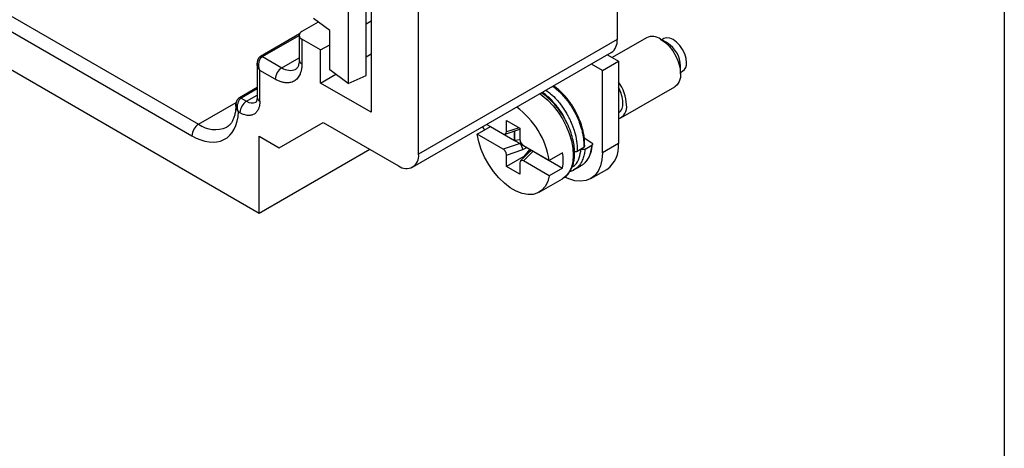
# Model space of a CAD drawing. Header units: millimetres. Extents: x 6 to 273, y 6 to 210.
# Tile 19 of 22: x 221 to 273, y 124 to 147. Entities that reach past the tile are written whole.
import ezdxf

# ---------------------------------------------------------------- set-up
doc = ezdxf.new("R2010")
doc.units = ezdxf.units.MM
doc.linetypes.add('SLD-Solid', pattern=[0])
doc.layers.add('TEXT', color=140, linetype='SLD-Solid', lineweight=25)

msp = doc.modelspace()

# ---------------------------------------------------------------- linework, layer by layer
for p, q in [((190.678, 161.61), (233.528, 136.873)), ((252.514, 157.511), (252.514, 146.079)), ((238.253, 152.321), (238.253, 143.747)), ((239.199, 144.173), (239.199, 152.257)), ((239.468, 152.102), (239.468, 142.222)), ((241.978, 139.997), (241.978, 151.428)), ((218.219, 148.568), (230.311, 141.588)), ((217.512, 148.16), (229.957, 140.976)), ((236.657, 147.008), (235.791, 146.508)), ((237.268, 146.557), (236.409, 147.192)), ((239.199, 146.924), (239.468, 147.08)), ((235.661, 146.378), (233.605, 145.191)), ((233.705, 145.181), (235.645, 146.301)), ((235.645, 146.304), (235.645, 144.998)), ((237.268, 144.475), (237.268, 146.557)), ((235.791, 146.1), (235.791, 144.794)), ((236.781, 145.529), (235.791, 146.1)), ((236.781, 145.529), (237.268, 145.81)), ((252.514, 146.079), (241.978, 139.997)), ((254.072, 146.179), (252.252, 145.128)), ((255.176, 145.901), (254.822, 146.105)), ((254.988, 146.13), (254.883, 146.07)), ((236.781, 143.773), (236.781, 145.529)), ((239.199, 145.169), (239.468, 145.324)), ((241.667, 139.31), (252.203, 145.392)), ((251.999, 145.274), (252.585, 144.936)), ((233.417, 144.824), (233.417, 143.017)), ((233.705, 145.181), (234.73, 144.589)), ((234.73, 144.589), (235.645, 145.117)), ((251.736, 144.446), (251.15, 144.784)), ((251.736, 144.446), (252.585, 144.936)), ((252.585, 144.936), (252.585, 140.567)), ((255.883, 144.268), (255.883, 144.676)), ((233.564, 142.813), (233.564, 144.446)), ((234.377, 143.977), (233.564, 144.446)), ((236.781, 143.773), (237.588, 144.239)), ((238.253, 143.747), (237.268, 144.475)), ((238.253, 143.747), (239.199, 144.173)), ((251.736, 140.078), (251.736, 144.446)), ((255.883, 144.338), (255.988, 144.398)), ((239.468, 142.222), (236.781, 143.773)), ((233.417, 143.531), (232.474, 142.986)), ((233.417, 143.463), (232.574, 142.976)), ((232.856, 142.813), (233.417, 143.137)), ((252.703, 141.924), (255.572, 143.581)), ((230.311, 141.588), (232.3, 142.736)), ((232.287, 142.593), (232.291, 142.672)), ((232.574, 142.976), (232.856, 142.813)), ((232.503, 142.201), (232.428, 142.244)), ((234.589, 140.343), (236.922, 141.691)), ((234.589, 140.343), (236.923, 141.691)), ((236.922, 141.691), (240.918, 139.384)), ((245.603, 141.582), (246.466, 141.084)), ((246.649, 141.795), (247.356, 141.387)), ((246.649, 141.182), (246.649, 141.795)), ((245.091, 141.061), (245.798, 141.47)), ((246.466, 140.267), (245.091, 141.061)), ((245.798, 141.47), (247.074, 140.733)), ((246.582, 141.063), (247.356, 141.321)), ((247.322, 141.407), (246.649, 141.182)), ((247.074, 140.733), (247.074, 141.227)), ((247.092, 140.744), (247.092, 141.233)), ((247.356, 141.387), (247.356, 140.774)), ((233.528, 140.956), (234.589, 140.343)), ((233.528, 136.873), (233.528, 140.956)), ((247.363, 140.566), (246.466, 140.267)), ((247.074, 140.733), (247.092, 140.744)), ((247.074, 140.733), (247.363, 140.566)), ((247.092, 140.744), (247.356, 140.785)), ((247.419, 140.584), (247.373, 140.558)), ((250.765, 140.866), (251.167, 140.605)), ((252.585, 140.567), (251.736, 140.078)), ((233.528, 136.873), (239.398, 140.262)), ((246.649, 139.958), (247.517, 140.247)), ((247.888, 140.146), (247.39, 139.648)), ((247.517, 140.247), (247.717, 140.362)), ((247.539, 140.464), (248.915, 139.67)), ((247.539, 139.648), (248.057, 140.165)), ((247.881, 140.267), (247.564, 139.873)), ((247.945, 140.23), (247.882, 140.14)), ((248.044, 140.171), (248.045, 140.173)), ((248.057, 140.165), (248.346, 139.998)), ((248.346, 139.999), (248.346, 139.998)), ((248.346, 139.998), (249.622, 139.262)), ((249.622, 140.079), (248.915, 139.67)), ((250.397, 140.162), (250.751, 140.366)), ((250.6, 140.279), (250.601, 140.278)), ((250.813, 140.271), (251.167, 140.475)), ((246.649, 139.345), (246.649, 139.958)), ((247.564, 139.873), (246.649, 139.345)), ((247.356, 139.549), (247.356, 138.937)), ((248.915, 138.854), (247.539, 139.648)), ((247.564, 139.873), (247.597, 139.855)), ((247.356, 138.937), (246.649, 139.345)), ((249.622, 139.262), (248.915, 138.854)), ((250.009, 139.09), (250.219, 139.162)), ((250.214, 139.171), (250.188, 139.154)), ((250.219, 139.163), (250.572, 139.367)), ((251.115, 138.704), (251.963, 139.194)), ((248.378, 137.984), (249.615, 138.699)), ((249.683, 138.742), (249.615, 138.699))]:
    msp.add_line(p, q)
at = {"flags": 128}
for points in [[(254.822, 146.105), (255.05, 145.944), (255.268, 145.734), (255.464, 145.484), (255.631, 145.206), (255.759, 144.913), (255.844, 144.618), (255.881, 144.335), (255.869, 144.078), (255.808, 143.858), (255.7, 143.686), (255.572, 143.581)], [(256.195, 144.856), (256.171, 145.081), (256.101, 145.319), (255.988, 145.553), (255.842, 145.767), (255.671, 145.947), (255.488, 146.081), (255.305, 146.159), (255.135, 146.176), (254.988, 146.13)], [(248.423, 143.21), (248.544, 143.122), (248.841, 142.869), (249.123, 142.571), (249.383, 142.237), (249.615, 141.874), (249.813, 141.492), (249.973, 141.099), (250.09, 140.707), (250.161, 140.323), (250.185, 139.958), (250.161, 139.62), (250.09, 139.319), (249.973, 139.061), (249.813, 138.852), (249.683, 138.742)], [(248.915, 138.854), (248.832, 138.548), (248.701, 138.291), (248.524, 138.089), (248.307, 137.947), (248.055, 137.87), (247.775, 137.859), (247.474, 137.915), (247.161, 138.036), (246.844, 138.219), (246.531, 138.46), (246.231, 138.751), (245.951, 139.084), (245.699, 139.452), (245.482, 139.845), (245.305, 140.251), (245.174, 140.66), (245.091, 141.061)], [(245.372, 141.449), (245.432, 141.365), (245.494, 141.294)], [(251.736, 140.078), (251.71, 139.71), (251.632, 139.381), (251.505, 139.099), (251.331, 138.872), (251.115, 138.704), (250.862, 138.601), (250.578, 138.564), (250.27, 138.594), (249.947, 138.691), (249.732, 138.789)]]:
    msp.add_lwpolyline(points, dxfattribs=at)
for centre, radius, start, end in [((235.868, 146.304), 0.218, 110.7834, 249.2166), ((254.384, 145.506), 0.742, 53.8182, 114.8713), ((251.779, 145.998), 0.739, 305.0133, 6.2988), ((254.367, 144.617), 1.517, 2.219, 57.7757), ((233.646, 145.099), 0.101, 54.3818, 114.314), ((235.895, 145.023), 0.251, 185.6948, 245.6253), ((255.721, 144.795), 0.478, 303.9367, 7.3755), ((235.144, 143.942), 0.768, 122.6055, 177.3945), ((235.17, 145.203), 0.755, 234.386, 294.2655), ((250.758, 142.516), 2.257, 2.4158, 35.9735), ((251.028, 142.654), 1.793, 2.2058, 29.6933), ((232.385, 142.532), 0.116, 91.9457, 148.0651), ((232.515, 142.895), 0.101, 54.3818, 114.314), ((233.271, 142.166), 0.768, 122.6055, 177.3945), ((233.15, 143.223), 0.504, 234.4056, 294.0415), ((233.667, 143.042), 0.251, 185.6948, 245.6253), ((252.22, 142.654), 0.602, 307.2224, 6.5776), ((252.348, 142.505), 0.673, 290.5526, 9.0396), ((244.591, 138.966), 4.381, 9.2525, 53.6808), ((230.725, 140.941), 0.768, 122.6055, 177.3945), ((231.193, 142.842), 1.533, 234.8883, 293.6476), ((251.122, 140.402), 1.472, 304.8612, 6.4509), ((241.332, 139.892), 0.655, 230.7967, 9.214), ((247.072, 139.67), 2.582, 350.9031, 9.0969)]:
    msp.add_arc(centre, radius, start, end)
for centre, major_axis, ratio, start_param, end_param in [((246.466, 141.288), (-0.134, 0.217), 0.576692, 2.321653, 3.892449), ((247.539, 140.669), (-0.134, 0.217), 0.576692, 0.750857, 2.321653), ((246.526, 140.083), (0.852, 0.468), 0.187136, 0.045901, 0.112939), ((247.392, 140.372), (-0.103, 0.229), 0.33175, 3.994164, 5.497923), ((246.466, 140.063), (-0.134, 0.217), 0.576692, 3.892449, 5.463246), ((248.074, 139.978), (0.192, -0.161), 0.63081, 2.198824, 3.087026), ((247.574, 139.478), (0.487, 0.684), 0.250493, 0.0239, 0.090938), ((247.539, 139.444), (-0.134, 0.217), 0.576692, 5.463246, 7.034042)]:
    msp.add_ellipse(centre, major_axis=major_axis, ratio=ratio, start_param=start_param, end_param=end_param)
for points, knots in [([(233.605, 145.191), (233.579, 145.173), (233.523, 145.134), (233.463, 145.046), (233.424, 144.94), (233.419, 144.863), (233.417, 144.824)], [0, 0, 0, 0, 0.220263, 0.463265, 0.72263, 1, 1, 1, 1]), ([(233.564, 144.446), (233.55, 144.464), (233.525, 144.497), (233.496, 144.546), (233.474, 144.588), (233.448, 144.649), (233.423, 144.727), (233.419, 144.793), (233.417, 144.824)], [0, 0, 0, 0, 0.153335, 0.286003, 0.398003, 0.489339, 0.761217, 1, 1, 1, 1]), ([(233.564, 144.446), (233.508, 144.586), (233.491, 144.745), (233.543, 145.017), (233.612, 145.128), (233.705, 145.181)], [0, 0, 0, 0, 0.5, 0.5, 1, 1, 1, 1]), ([(235.791, 144.794), (235.79, 144.759), (235.789, 144.691), (235.781, 144.594), (235.767, 144.501), (235.748, 144.413), (235.723, 144.328), (235.67, 144.19), (235.568, 144.019), (235.384, 143.866), (235.159, 143.783), (234.934, 143.779), (234.729, 143.82), (234.555, 143.881), (234.436, 143.945), (234.377, 143.977)], [0, 0, 0, 0, 0.040276, 0.080243, 0.120058, 0.159883, 0.199877, 0.240199, 0.370043, 0.500057, 0.629901, 0.759916, 0.840121, 0.919721, 1, 1, 1, 1]), ([(235.643, 144.999), (235.643, 144.961), (235.642, 144.87), (235.621, 144.753), (235.589, 144.649), (235.548, 144.577), (235.512, 144.535), (235.489, 144.523), (235.479, 144.517)], [0, 0, 0, 0, 0.122982, 0.293752, 0.466945, 0.646722, 0.844635, 1, 1, 1, 1]), ([(249.688, 138.756), (249.748, 138.799), (249.883, 138.894), (250.032, 139.104), (250.142, 139.336), (250.211, 139.569), (250.247, 139.791), (250.26, 140.011), (250.255, 140.263), (250.219, 140.57), (250.134, 140.94), (250.001, 141.336), (249.811, 141.754), (249.563, 142.176), (249.272, 142.567), (248.962, 142.893), (248.703, 143.12), (248.547, 143.219), (248.495, 143.252)], [0, 0, 0, 0, 0.055654, 0.124763, 0.183983, 0.233383, 0.284179, 0.325398, 0.367424, 0.432104, 0.498987, 0.570465, 0.647382, 0.729805, 0.814088, 0.892393, 0.96452, 1, 1, 1, 1]), ([(249.801, 141.754), (249.776, 141.812), (249.67, 142.065), (249.392, 142.475), (248.993, 142.927), (248.693, 143.199), (248.54, 143.273), (248.535, 143.275)], [0, 0, 0, 0, 0.088796, 0.385772, 0.682747, 0.990016, 1, 1, 1, 1]), ([(248.735, 143.39), (248.816, 143.334), (249.015, 143.195), (249.332, 142.875), (249.603, 142.53), (249.772, 142.266), (249.842, 142.148), (249.875, 142.09), (249.889, 142.064), (249.897, 142.049), (249.9, 142.044), (249.911, 142.023), (249.952, 141.945), (250.011, 141.825), (250.083, 141.664), (250.15, 141.497), (250.22, 141.299), (250.313, 140.982), (250.391, 140.587), (250.395, 140.294), (250.397, 140.162)], [0, 0, 0, 0, 0.089472, 0.218677, 0.363323, 0.427068, 0.455124, 0.466146, 0.477169, 0.477316, 0.478516, 0.481892, 0.494727, 0.544724, 0.581893, 0.627171, 0.680557, 0.742047, 0.883536, 1, 1, 1, 1]), ([(249.093, 143.597), (249.118, 143.581), (249.195, 143.529), (249.315, 143.43), (249.459, 143.302), (249.577, 143.184), (249.694, 143.056), (249.805, 142.925), (249.926, 142.768), (250.041, 142.604), (250.15, 142.433), (250.217, 142.315), (250.249, 142.255), (250.249, 142.255), (250.249, 142.255), (250.249, 142.255), (250.249, 142.255), (250.249, 142.255), (250.25, 142.254), (250.25, 142.254), (250.25, 142.253), (250.252, 142.251), (250.255, 142.244), (250.267, 142.222), (250.31, 142.14), (250.396, 141.965), (250.522, 141.665), (250.623, 141.35), (250.688, 141.069), (250.722, 140.867), (250.743, 140.683), (250.752, 140.517), (250.751, 140.415), (250.751, 140.366)], [0, 0, 0, 0, 0.026832, 0.085317, 0.134063, 0.188906, 0.22183, 0.272767, 0.323704, 0.374643, 0.425584, 0.476525, 0.476529, 0.476532, 0.476537, 0.476546, 0.476562, 0.476593, 0.47665, 0.47676, 0.476987, 0.477482, 0.478657, 0.482713, 0.496603, 0.547475, 0.629117, 0.741483, 0.801234, 0.856962, 0.908666, 0.956345, 1, 1, 1, 1]), ([(250.794, 140.426), (250.79, 140.605), (250.78, 140.939), (250.665, 141.431), (250.525, 141.828), (250.342, 142.233), (250.087, 142.672), (249.717, 143.135), (249.389, 143.462), (249.185, 143.586), (249.131, 143.619)], [0, 0, 0, 0, 0.156265, 0.290167, 0.397594, 0.47849, 0.627337, 0.778269, 0.940705, 1, 1, 1, 1]), ([(232.285, 142.61), (232.283, 142.529), (232.28, 142.364), (232.245, 142.143), (232.191, 141.942), (232.118, 141.77), (232.027, 141.626), (231.925, 141.513), (231.846, 141.465), (231.807, 141.441)], [0, 0, 0, 0, 0.130871, 0.268346, 0.407058, 0.548343, 0.695213, 0.853462, 1, 1, 1, 1]), ([(232.474, 142.986), (232.447, 142.968), (232.393, 142.93), (232.335, 142.847), (232.298, 142.752), (232.291, 142.685), (232.287, 142.652)], [0, 0, 0, 0, 0.244292, 0.495299, 0.747336, 1, 1, 1, 1]), ([(232.428, 142.244), (232.415, 142.262), (232.389, 142.299), (232.356, 142.356), (232.324, 142.425), (232.297, 142.505), (232.29, 142.564), (232.287, 142.593)], [0, 0, 0, 0, 0.167327, 0.334177, 0.500561, 0.757082, 1, 1, 1, 1]), ([(232.574, 142.976), (232.558, 142.966), (232.527, 142.946), (232.486, 142.904), (232.45, 142.852), (232.419, 142.792), (232.395, 142.723), (232.385, 142.673), (232.381, 142.647)], [0, 0, 0, 0, 0.152613, 0.309664, 0.47211, 0.640814, 0.81655, 1, 1, 1, 1]), ([(233.564, 142.813), (233.563, 142.783), (233.562, 142.722), (233.553, 142.635), (233.538, 142.553), (233.517, 142.476), (233.475, 142.364), (233.396, 142.233), (233.258, 142.118), (233.09, 142.056), (232.921, 142.052), (232.767, 142.083), (232.636, 142.129), (232.548, 142.177), (232.503, 142.201)], [0, 0, 0, 0, 0.048277, 0.096159, 0.14392, 0.191837, 0.240186, 0.370003, 0.500048, 0.629866, 0.759911, 0.840105, 0.919707, 1, 1, 1, 1]), ([(233.415, 143.019), (233.416, 142.997), (233.416, 142.934), (233.402, 142.859), (233.381, 142.796), (233.361, 142.766), (233.357, 142.764), (233.356, 142.763), (233.355, 142.763)], [0, 0, 0, 0, 0.106826, 0.292832, 0.482526, 0.683064, 0.914387, 1, 1, 1, 1]), ([(229.957, 140.976), (230.589, 140.611), (231.197, 140.539), (232.116, 141.011), (232.392, 141.536), (232.428, 142.244)], [0, 0, 0, 0, 0.5, 0.5, 1, 1, 1, 1]), ([(250.716, 139.472), (250.732, 139.484), (250.828, 139.552), (250.975, 139.745), (251.144, 140.078), (251.188, 140.376), (251.211, 140.533)], [0, 0, 0, 0, 0.054136, 0.325187, 0.643899, 1, 1, 1, 1]), ([(251.167, 140.605), (251.192, 140.588), (251.211, 140.563), (251.211, 140.513), (251.192, 140.489), (251.167, 140.475)], [0, 0, 0, 0, 0.5, 0.5, 1, 1, 1, 1]), ([(250.124, 139.314), (250.178, 139.35), (250.344, 139.46), (250.52, 139.786), (250.575, 140.116), (250.601, 140.278)], [0, 0, 0, 0, 0.1975602, 0.6056147, 1, 1, 1, 1]), ([(250.813, 140.271), (250.804, 140.193), (250.785, 140.027), (250.719, 139.787), (250.601, 139.53), (250.437, 139.306), (250.28, 139.211), (250.214, 139.171)], [0, 0, 0, 0, 0.1541337, 0.3303119, 0.5285238, 0.7995534, 1, 1, 1, 1]), ([(250.255, 140.14), (250.261, 140.139), (250.284, 140.135), (250.325, 140.137), (250.368, 140.147), (250.389, 140.158), (250.397, 140.162)], [0, 0, 0, 0, 0.132214, 0.45872, 0.785226, 1, 1, 1, 1]), ([(251.167, 140.475), (251.151, 140.355), (251.116, 140.093), (251.024, 139.874), (250.963, 139.768), (250.963, 139.768), (250.963, 139.768), (250.963, 139.768), (250.963, 139.768), (250.963, 139.768), (250.963, 139.767), (250.962, 139.767), (250.962, 139.766), (250.96, 139.763), (250.955, 139.755), (250.939, 139.728), (250.88, 139.635), (250.775, 139.513), (250.656, 139.415), (250.588, 139.377), (250.572, 139.368)], [0, 0, 0, 0, 0.239315, 0.528081, 0.528096, 0.528108, 0.528129, 0.528167, 0.528236, 0.528362, 0.528598, 0.529054, 0.529976, 0.531966, 0.536621, 0.552445, 0.605941, 0.800187, 0.951092, 1, 1, 1, 1]), ([(250.813, 140.271), (250.788, 140.256), (250.749, 140.246), (250.666, 140.249), (250.626, 140.262), (250.601, 140.278)], [0, 0, 0, 0, 0.5, 0.5, 1, 1, 1, 1]), ([(250.751, 140.366), (250.761, 140.373), (250.782, 140.389), (250.795, 140.411), (250.793, 140.423), (250.793, 140.426)], [0, 0, 0, 0, 0.439007, 0.878014, 1, 1, 1, 1])]:
    msp.add_open_spline(points, degree=3, knots=knots)
msp.add_open_spline([(232.428, 142.244), (232.381, 142.367), (232.361, 142.509), (232.381, 142.647)], degree=3)
at = {"layer": 'TEXT'}
msp.add_line((273.05, 209.55), (273.05, 6.35), dxfattribs=at)

doc.saveas('drawing.dxf')
